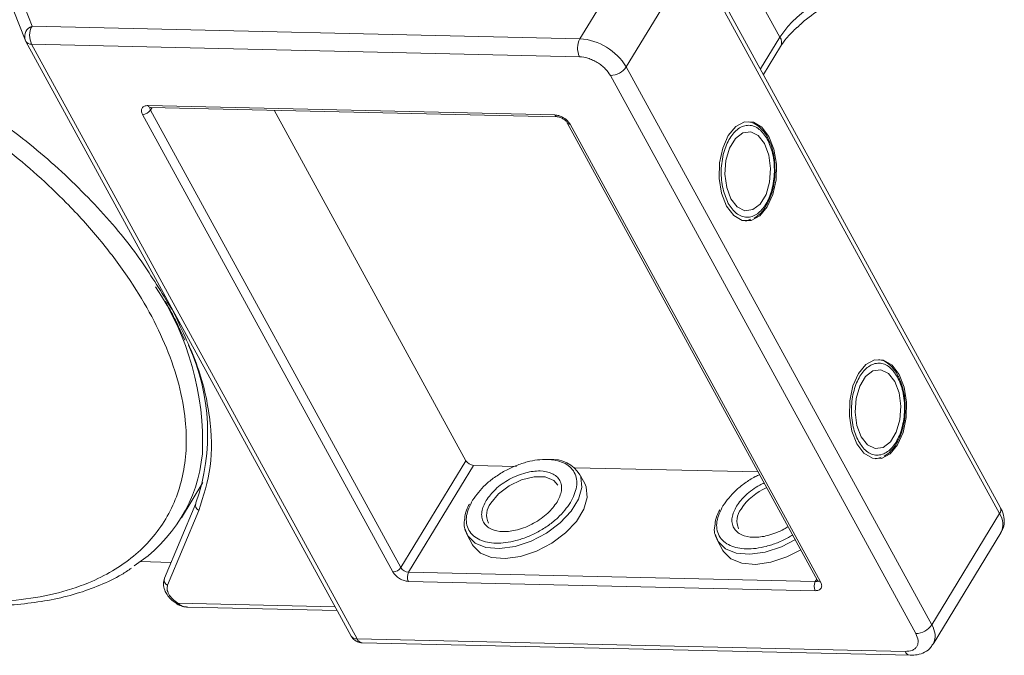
# Model space of a CAD drawing. Header units: millimetres. Extents: x -645 to 830, y -176 to 857.
# Tile 74 of 77: x 643 to 704, y 613 to 652. Entities that reach past the tile are written whole.
import ezdxf

# ---------------------------------------------------------------- set-up
doc = ezdxf.new("R2010")
doc.units = ezdxf.units.MM

msp = doc.modelspace()

# ---------------------------------------------------------------- linework, layer by layer
at = {"color": 7, "linetype": 'Continuous', "lineweight": 15}
for p, q in [((682.39, 657.836), (678.188, 650.931)), ((704.243, 621.877), (685.309, 656.485)), ((681.059, 649.185), (685.26, 656.09)), ((685.26, 656.09), (704.194, 621.482)), ((690.58, 651.033), (688.563, 654.721)), ((644.222, 651.71), (643.459, 653.688)), ((643.106, 652.64), (643.793, 650.858)), ((678.188, 650.931), (644.222, 651.71)), ((643.823, 650.795), (643.793, 650.858)), ((643.823, 650.795), (643.838, 650.763)), ((643.838, 650.763), (664.013, 613.886)), ((690.58, 651.033), (689.375, 649.052)), ((644.196, 650.591), (664.372, 613.713)), ((644.196, 650.591), (678.162, 649.811)), ((689.568, 648.7), (690.625, 650.438)), ((699.992, 614.577), (681.059, 649.185)), ((680.076, 648.647), (699.01, 614.039)), ((651.412, 646.784), (676.624, 646.205)), ((651.665, 646.662), (651.567, 646.5)), ((667.086, 618.133), (651.567, 646.5)), ((651.571, 646.664), (676.783, 646.085)), ((671.12, 624.762), (659.234, 646.488)), ((666.595, 617.864), (651.075, 646.231)), ((677.402, 645.709), (692.921, 617.342)), ((677.581, 645.623), (693.101, 617.256)), ((689.925, 644.574), (689.855, 644.726)), ((688.526, 639.64), (688.423, 639.627)), ((688.554, 639.654), (688.779, 639.729)), ((652.9, 634.144), (652.63, 634.565)), ((653.442, 632.764), (653.686, 632.238)), ((697.995, 629.823), (697.925, 629.975)), ((696.624, 624.903), (696.849, 624.978)), ((667.086, 618.133), (671.12, 624.762)), ((671.598, 624.471), (667.565, 617.842)), ((674.256, 624.41), (671.598, 624.471)), ((696.596, 624.889), (696.493, 624.876)), ((689.243, 624.066), (677.862, 624.327)), ((678.48, 623.352), (678.138, 623.977)), ((653.481, 621.223), (654.812, 623.41)), ((654.368, 622.111), (652.428, 617.473)), ((654.386, 622.147), (654.368, 622.111)), ((652.626, 617.044), (654.566, 621.682)), ((704.194, 621.482), (699.992, 614.577)), ((671.19, 620.175), (671.531, 619.551)), ((700.083, 613.386), (704.285, 620.291)), ((686.705, 619.819), (687.047, 619.195)), ((650.932, 618.503), (652.841, 618.459)), ((667.565, 617.842), (692.777, 617.263)), ((692.765, 616.703), (667.552, 617.282)), ((692.777, 617.263), (692.876, 617.425)), ((653.207, 615.873), (653.207, 615.874)), ((663.018, 615.705), (653.255, 615.929)), ((653.88, 615.682), (663.146, 615.47)), ((698.338, 612.934), (664.372, 613.713)), ((664.69, 613.474), (698.656, 612.695))]:
    msp.add_line(p, q, dxfattribs=at)
at = {"color": 7, "linetype": 'Continuous', "lineweight": 15, "flags": 128}
for points in [[(687.28, 640.554), (687.719, 639.976), (688.242, 639.665), (688.8, 639.652), (689.337, 639.939), (689.802, 640.496), (690.148, 641.27), (690.341, 642.185), (690.363, 643.151), (690.212, 644.074), (689.902, 644.863), (689.464, 645.441), (688.94, 645.752), (688.383, 645.765), (687.845, 645.479), (687.381, 644.921), (687.035, 644.147), (686.841, 643.232), (686.819, 642.266), (686.97, 641.343), (687.28, 640.554)], [(689.633, 644.421), (689.241, 644.919), (688.771, 645.151), (688.279, 645.088), (687.825, 644.738), (687.463, 644.143), (687.237, 643.376), (687.175, 642.527), (687.283, 641.701), (687.549, 640.996), (687.941, 640.498), (688.412, 640.266), (688.904, 640.329), (689.358, 640.679), (689.72, 641.274), (689.946, 642.042), (690.008, 642.89), (689.9, 643.716), (689.633, 644.421)], [(695.351, 625.803), (695.789, 625.225), (696.312, 624.914), (696.87, 624.901), (697.408, 625.188), (697.872, 625.745), (698.218, 626.519), (698.411, 627.434), (698.434, 628.4), (698.282, 629.323), (697.972, 630.112), (697.534, 630.69), (697.011, 631.001), (696.453, 631.014), (695.915, 630.728), (695.451, 630.17), (695.105, 629.396), (694.912, 628.481), (694.889, 627.515), (695.041, 626.592), (695.351, 625.803)], [(697.703, 629.67), (697.312, 630.168), (696.841, 630.4), (696.349, 630.337), (695.895, 629.987), (695.533, 629.392), (695.307, 628.625), (695.245, 627.776), (695.353, 626.95), (695.619, 626.245), (696.011, 625.747), (696.482, 625.515), (696.974, 625.578), (697.428, 625.928), (697.79, 626.523), (698.016, 627.291), (698.078, 628.139), (697.97, 628.965), (697.703, 629.67)], [(678.187, 623.879), (678.232, 623.762), (678.298, 623.108), (678.095, 622.379), (677.637, 621.626), (676.959, 620.907), (676.111, 620.275), (675.155, 619.777), (674.163, 619.448), (673.208, 619.315), (672.361, 619.387), (671.685, 619.658), (671.229, 620.108), (671.05, 620.563)], [(672.66, 622.122), (673.137, 622.705), (673.799, 623.212), (674.564, 623.582), (675.342, 623.77), (676.038, 623.754), (676.569, 623.536), (676.818, 623.254)], [(671.531, 619.551), (671.571, 619.484), (672.026, 619.034), (672.702, 618.763), (673.549, 618.691), (674.504, 618.824), (675.496, 619.153), (676.452, 619.651), (677.301, 620.283), (677.979, 621.002), (678.437, 621.754), (678.64, 622.484), (678.574, 623.137), (678.48, 623.352)], [(691.54, 619.866), (690.671, 619.421), (689.678, 619.092), (688.723, 618.959), (687.876, 619.031), (687.2, 619.302), (686.745, 619.752), (686.566, 620.207)], [(687.047, 619.195), (687.086, 619.128), (687.542, 618.678), (688.218, 618.407), (689.065, 618.335), (690.02, 618.468), (691.012, 618.797), (691.882, 619.242)]]:
    msp.add_lwpolyline(points, dxfattribs=at)
at = {"color": 7, "linetype": 'Continuous', "lineweight": 15}
for centre, radius, start, end in [((696.136, 647.296), 6.695, 91.29253, 146.07318), ((644.473, 651.051), 0.706, 110.78698, 195.82957), ((645.29, 651.126), 1.217, 151.28833, 206.07738), ((644.163, 650.981), 0.392, 213.84386, 274.84199), ((679.256, 650.346), 1.217, 151.28833, 206.07738), ((677.938, 647.288), 3.651, 31.28833, 86.07738), ((690.094, 650.697), 0.592, 334.03837, 34.63952), ((680.049, 649.864), 1.217, 271.29253, 326.07318), ((651.062, 646.84), 0.609, 271.29253, 326.07318), ((651.588, 646.853), 0.19, 201.42703, 264.62651), ((651.747, 646.617), 0.215, 166.96444, 213.12547), ((676.801, 646.274), 0.19, 201.41619, 264.73451), ((677.564, 645.817), 0.195, 213.62857, 274.99272), ((637.408, 625.905), 17.389, 357.65772, 33.69882), ((641.858, 626.462), 13.251, 340.9924, 24.35035), ((645.536, 626.058), 9.286, 302.73279, 354.66622), ((671.64, 625.078), 0.609, 211.28833, 266.07738), ((676.461, 622.822), 2.023, 31.46144, 94.78041), ((691.265, 619.691), 3.721, 113.66206, 146.11822), ((654.703, 622.005), 0.351, 162.4358, 246.95329), ((673.57, 621.389), 1.169, 141.16362, 204.84518), ((689.086, 621.033), 1.169, 141.16362, 204.84518), ((703.876, 621.721), 0.398, 323.05751, 22.98806), ((703.272, 620.813), 1.139, 332.73921, 35.93869), ((666.581, 618.472), 0.609, 271.29253, 326.07318), ((667.606, 618.449), 0.609, 211.28833, 266.07738), ((668.098, 617.549), 0.609, 151.28833, 206.07738), ((652.763, 617.367), 0.351, 162.4358, 246.95329), ((693.311, 616.971), 0.609, 151.28833, 206.07738), ((692.799, 617.477), 0.215, 264.24648, 310.36926), ((693.086, 617.454), 0.199, 214.37766, 274.3082), ((653.11, 616.007), 0.165, 306.2171, 331.91249), ((698.982, 615.256), 1.217, 271.29253, 326.07318), ((699.001, 613.902), 1.199, 335.01474, 34.24778), ((664.339, 614.104), 0.392, 213.84386, 274.84199), ((664.733, 613.862), 0.39, 202.38401, 263.66952), ((698.704, 613.09), 0.399, 203.0669, 262.93411)]:
    msp.add_arc(centre, radius, start, end, dxfattribs=at)
for points, knots in [([(691.652, 651.618), (691.752, 651.716), (692.201, 652.157), (693.238, 652.866), (694.652, 653.645), (695.542, 653.875), (695.985, 653.99)], [0, 0, 0, 0, 0.078725, 0.3545282, 0.678962, 1, 1, 1, 1]), ([(620.618, 652.895), (621.486, 652.841), (623.247, 652.733), (626.079, 652.212), (628.808, 651.474), (631.367, 650.571), (633.715, 649.577), (636.047, 648.421), (639.095, 646.675), (641.972, 644.668), (644.576, 642.479), (646.536, 640.612), (648.429, 638.52), (650.15, 636.241), (651.541, 633.979), (652.621, 631.725), (653.382, 629.468), (653.758, 627.411), (653.817, 625.588), (653.634, 623.999), (653.213, 622.506), (652.329, 620.672), (650.986, 619.12), (649.24, 617.903), (647.616, 617.097), (645.634, 616.467), (643.308, 616.064), (641.623, 616.035), (640.793, 616.02)], [0, 0, 0, 0, 0.038862, 0.078912, 0.1200677, 0.1522272, 0.1843815, 0.2172151, 0.2500433, 0.3156185, 0.347778, 0.3799323, 0.4210926, 0.4611415, 0.5, 0.5388632, 0.578912, 0.6200677, 0.6522272, 0.6843815, 0.7172151, 0.7500433, 0.8156185, 0.847778, 0.8799323, 0.9210926, 0.9611404, 1, 1, 1, 1]), ([(690.628, 650.438), (690.631, 650.444), (690.715, 650.609), (690.999, 650.972), (691.343, 651.368), (691.589, 651.583), (691.641, 651.629)], [0, 0, 0, 0, 0.015478, 0.440972, 0.880268, 1, 1, 1, 1]), ([(678.162, 649.811), (678.333, 649.792), (678.597, 649.763), (678.976, 649.615), (679.262, 649.463), (679.528, 649.279), (679.833, 649.011), (679.981, 648.79), (680.076, 648.647)], [0, 0, 0, 0, 0.239443, 0.369807, 0.5, 0.630364, 0.760557, 1, 1, 1, 1]), ([(652.63, 634.565), (652.029, 635.555), (650.734, 637.695), (647.968, 640.897), (644.636, 644.072), (642.072, 645.926), (640.799, 646.845)], [0, 0, 0, 0, 0.2241567, 0.4840874, 0.7440182, 1, 1, 1, 1]), ([(651.075, 646.231), (651.045, 646.302), (650.998, 646.412), (651.006, 646.542), (651.041, 646.631), (651.103, 646.702), (651.215, 646.769), (651.334, 646.778), (651.412, 646.784)], [0, 0, 0, 0, 0.239443, 0.36955, 0.5, 0.630107, 0.760557, 1, 1, 1, 1]), ([(651.514, 646.659), (651.515, 646.66), (651.517, 646.661), (651.553, 646.663), (651.571, 646.664)], [0, 0, 0, 0, 0.489545, 1, 1, 1, 1]), ([(676.624, 646.205), (676.71, 646.196), (676.842, 646.181), (677.031, 646.107), (677.174, 646.031), (677.307, 645.939), (677.46, 645.805), (677.533, 645.695), (677.581, 645.623)], [0, 0, 0, 0, 0.239443, 0.3695502, 0.4999998, 0.6301073, 0.760557, 1, 1, 1, 1]), ([(676.783, 646.085), (676.784, 646.085), (676.8, 646.086), (676.854, 646.08), (676.934, 646.059), (677.029, 646.025), (677.096, 645.988), (677.134, 645.966)], [0, 0, 0, 0, 0.005502, 0.267632, 0.473873, 0.70006, 1, 1, 1, 1]), ([(677.134, 645.966), (677.181, 645.935), (677.246, 645.891), (677.32, 645.82), (677.367, 645.766), (677.395, 645.723), (677.401, 645.71), (677.401, 645.709)], [0, 0, 0, 0, 0.385972, 0.536023, 0.767852, 0.991612, 1, 1, 1, 1]), ([(689.855, 644.726), (689.837, 644.765), (689.749, 644.965), (689.53, 645.258), (689.193, 645.57), (688.88, 645.753), (688.682, 645.762), (688.629, 645.765)], [0, 0, 0, 0, 0.0646456, 0.3307459, 0.605417, 0.8941319, 1, 1, 1, 1]), ([(687.381, 640.72), (687.257, 641.003), (687.065, 641.441), (686.955, 642.165), (686.934, 642.746), (686.981, 643.329), (687.129, 644.038), (687.447, 644.801), (687.903, 645.311), (688.32, 645.528), (688.657, 645.579), (688.991, 645.511), (689.403, 645.283), (689.645, 644.927), (689.801, 644.697)], [0, 0, 0, 0, 0.119721, 0.184837, 0.25, 0.315115, 0.380279, 0.5, 0.619721, 0.684837, 0.75, 0.815115, 0.880279, 1, 1, 1, 1]), ([(689.801, 644.697), (689.926, 644.414), (690.117, 643.976), (690.227, 643.252), (690.249, 642.671), (690.201, 642.089), (690.054, 641.379), (689.736, 640.617), (689.28, 640.107), (688.863, 639.889), (688.525, 639.838), (688.191, 639.906), (687.78, 640.134), (687.538, 640.49), (687.381, 640.72)], [0, 0, 0, 0, 0.119721, 0.184837, 0.25, 0.315115, 0.380279, 0.5, 0.619721, 0.684837, 0.75, 0.815115, 0.880279, 1, 1, 1, 1]), ([(690.281, 642.67), (690.274, 642.966), (690.264, 643.381), (690.15, 643.95), (690.055, 644.305), (689.954, 644.513), (689.925, 644.574)], [0, 0, 0, 0, 0.432034, 0.604386, 0.884605, 1, 1, 1, 1]), ([(688.984, 639.796), (689.125, 639.894), (689.417, 640.096), (689.748, 640.564), (689.982, 641.059), (690.135, 641.542), (690.246, 642.068), (690.268, 642.458), (690.281, 642.67)], [0, 0, 0, 0, 0.191308, 0.39709, 0.559843, 0.686792, 0.830349, 1, 1, 1, 1]), ([(652.481, 634.633), (652.684, 634.282), (653.047, 633.656), (653.322, 633.037), (653.442, 632.764)], [0, 0, 0, 0, 0.560181, 1, 1, 1, 1]), ([(654.566, 621.682), (654.851, 622.567), (655.426, 624.349), (655.328, 627.448), (654.572, 630.74), (653.455, 633.015), (652.9, 634.144)], [0, 0, 0, 0, 0.248086, 0.5, 0.751914, 1, 1, 1, 1]), ([(695.451, 625.969), (695.327, 626.253), (695.135, 626.69), (695.025, 627.414), (695.004, 627.995), (695.051, 628.578), (695.199, 629.287), (695.517, 630.05), (695.973, 630.56), (696.39, 630.777), (696.728, 630.828), (697.062, 630.76), (697.473, 630.532), (697.715, 630.177), (697.872, 629.946)], [0, 0, 0, 0, 0.119721, 0.184837, 0.25, 0.315115, 0.380279, 0.5, 0.619721, 0.684837, 0.75, 0.815115, 0.880279, 1, 1, 1, 1]), ([(697.925, 629.975), (697.907, 630.014), (697.819, 630.214), (697.6, 630.508), (697.263, 630.819), (696.95, 631.002), (696.752, 631.011), (696.699, 631.014)], [0, 0, 0, 0, 0.064646, 0.330746, 0.605417, 0.894132, 1, 1, 1, 1]), ([(697.872, 629.946), (697.996, 629.663), (698.188, 629.225), (698.297, 628.501), (698.319, 627.92), (698.271, 627.338), (698.124, 626.628), (697.806, 625.866), (697.35, 625.356), (696.933, 625.138), (696.595, 625.088), (696.261, 625.155), (695.85, 625.384), (695.608, 625.739), (695.451, 625.969)], [0, 0, 0, 0, 0.119721, 0.184837, 0.25, 0.315115, 0.380279, 0.5, 0.619721, 0.684837, 0.75, 0.815115, 0.880279, 1, 1, 1, 1]), ([(698.351, 627.919), (698.344, 628.215), (698.334, 628.63), (698.221, 629.2), (698.125, 629.554), (698.024, 629.762), (697.995, 629.823)], [0, 0, 0, 0, 0.432034, 0.604386, 0.884605, 1, 1, 1, 1]), ([(697.054, 625.046), (697.195, 625.143), (697.487, 625.345), (697.819, 625.813), (698.052, 626.308), (698.205, 626.791), (698.316, 627.317), (698.339, 627.707), (698.351, 627.919)], [0, 0, 0, 0, 0.191308, 0.39709, 0.559843, 0.686792, 0.830349, 1, 1, 1, 1]), ([(671.533, 622.316), (671.772, 622.641), (672.14, 623.142), (672.887, 623.738), (673.532, 624.145), (674.224, 624.471), (675.122, 624.768), (676.189, 624.905), (677.062, 624.724), (677.579, 624.394), (677.86, 624.045), (678, 623.621), (678.011, 623.008), (677.768, 622.504), (677.609, 622.176)], [0, 0, 0, 0, 0.119728, 0.18418, 0.25, 0.31582, 0.380272, 0.5, 0.619728, 0.68418, 0.75, 0.81582, 0.880272, 1, 1, 1, 1]), ([(676.769, 622.196), (676.883, 622.433), (677.059, 622.798), (677.052, 623.242), (676.95, 623.547), (676.749, 623.8), (676.374, 624.038), (675.742, 624.17), (674.968, 624.07), (674.318, 623.855), (673.819, 623.619), (673.354, 623.327), (672.814, 622.896), (672.546, 622.532), (672.373, 622.297)], [0, 0, 0, 0, 0.119721, 0.184886, 0.25, 0.315164, 0.380279, 0.5, 0.619721, 0.684886, 0.75, 0.815164, 0.880279, 1, 1, 1, 1]), ([(687.048, 621.96), (687.287, 622.286), (687.655, 622.788), (688.403, 623.379), (688.914, 623.716), (689.238, 623.863), (689.33, 623.905)], [0, 0, 0, 0, 0.433428, 0.66675, 0.905024, 1, 1, 1, 1]), ([(689.616, 623.384), (689.523, 623.342), (689.264, 623.226), (688.87, 622.969), (688.329, 622.541), (688.061, 622.176), (687.888, 621.941)], [0, 0, 0, 0, 0.126659, 0.354302, 0.581769, 1, 1, 1, 1]), ([(671.342, 622.072), (671.27, 621.947), (671.09, 621.635), (671.064, 621.338), (671.049, 621.161)], [0, 0, 0, 0, 0.401017, 1, 1, 1, 1]), ([(677.609, 622.176), (677.37, 621.851), (677.002, 621.35), (676.255, 620.754), (675.61, 620.347), (674.918, 620.021), (674.02, 619.724), (672.953, 619.587), (672.08, 619.768), (671.563, 620.098), (671.281, 620.447), (671.142, 620.871), (671.131, 621.484), (671.374, 621.988), (671.533, 622.316)], [0, 0, 0, 0, 0.119728, 0.18418, 0.25, 0.31582, 0.380272, 0.5, 0.619728, 0.68418, 0.75, 0.81582, 0.880272, 1, 1, 1, 1]), ([(672.373, 622.297), (672.259, 622.06), (672.082, 621.694), (672.09, 621.25), (672.192, 620.945), (672.393, 620.693), (672.768, 620.454), (673.4, 620.322), (674.174, 620.422), (674.824, 620.637), (675.323, 620.873), (675.788, 621.165), (676.328, 621.597), (676.596, 621.96), (676.769, 622.196)], [0, 0, 0, 0, 0.119721, 0.184886, 0.25, 0.315164, 0.380279, 0.5, 0.619721, 0.684886, 0.75, 0.815164, 0.880279, 1, 1, 1, 1]), ([(691.376, 620.167), (691.291, 620.112), (690.992, 619.918), (690.432, 619.668), (689.537, 619.367), (688.468, 619.232), (687.595, 619.412), (687.078, 619.742), (686.797, 620.091), (686.658, 620.515), (686.647, 621.128), (686.89, 621.632), (687.048, 621.96)], [0, 0, 0, 0, 0.033799, 0.118592, 0.201624, 0.355866, 0.510108, 0.59314, 0.677933, 0.762726, 0.845758, 1, 1, 1, 1]), ([(687.888, 621.941), (687.774, 621.704), (687.598, 621.338), (687.605, 620.894), (687.708, 620.589), (687.909, 620.337), (688.283, 620.098), (688.916, 619.967), (689.69, 620.065), (690.339, 620.282), (690.768, 620.478), (691.006, 620.633), (691.091, 620.688)], [0, 0, 0, 0, 0.152268, 0.235147, 0.317962, 0.400841, 0.483657, 0.635924, 0.788192, 0.871071, 0.953886, 1, 1, 1, 1]), ([(686.858, 621.716), (686.786, 621.591), (686.605, 621.279), (686.579, 620.982), (686.564, 620.805)], [0, 0, 0, 0, 0.401017, 1, 1, 1, 1]), ([(704.267, 620.317), (704.322, 620.399), (704.478, 620.637), (704.5, 621.12), (704.411, 621.561), (704.273, 621.8), (704.23, 621.874)], [0, 0, 0, 0, 0.179646, 0.517827, 0.85097, 1, 1, 1, 1]), ([(671.049, 621.161), (671.031, 621.082), (670.946, 620.713), (671.083, 620.412), (671.19, 620.175)], [0, 0, 0, 0, 0.212887, 1, 1, 1, 1]), ([(686.564, 620.805), (686.546, 620.726), (686.461, 620.357), (686.598, 620.056), (686.705, 619.819)], [0, 0, 0, 0, 0.212887, 1, 1, 1, 1]), ([(641.102, 615.797), (641.409, 615.79), (642.322, 615.768), (643.765, 615.877), (645.424, 616.117), (646.992, 616.5), (648.455, 617.028), (649.594, 617.56), (650.187, 617.967), (650.382, 618.1)], [0, 0, 0, 0, 0.083579, 0.248214, 0.413815, 0.580411, 0.748174, 0.91744, 1, 1, 1, 1]), ([(667.552, 617.282), (667.466, 617.291), (667.335, 617.306), (667.145, 617.38), (667.002, 617.456), (666.869, 617.548), (666.716, 617.682), (666.643, 617.792), (666.595, 617.864)], [0, 0, 0, 0, 0.239443, 0.36955, 0.5, 0.630107, 0.760557, 1, 1, 1, 1]), ([(652.439, 617.469), (652.404, 617.359), (652.328, 617.118), (652.421, 616.763), (652.591, 616.452), (652.848, 616.133), (653.109, 615.948), (653.273, 615.832)], [0, 0, 0, 0, 0.189336, 0.414299, 0.570527, 0.730614, 1, 1, 1, 1]), ([(653.255, 615.929), (653.146, 616.01), (652.919, 616.178), (652.686, 616.489), (652.569, 616.798), (652.607, 616.964), (652.626, 617.044)], [0, 0, 0, 0, 0.241864, 0.5, 0.758136, 1, 1, 1, 1]), ([(693.101, 617.256), (693.131, 617.185), (693.178, 617.075), (693.17, 616.944), (693.136, 616.856), (693.073, 616.785), (692.961, 616.718), (692.842, 616.709), (692.765, 616.703)], [0, 0, 0, 0, 0.239443, 0.36955, 0.5, 0.630107, 0.760557, 1, 1, 1, 1]), ([(692.921, 617.342), (692.928, 617.329), (692.942, 617.301), (692.943, 617.284), (692.943, 617.287), (692.943, 617.288)], [0, 0, 0, 0, 0.437848, 0.899625, 1, 1, 1, 1]), ([(653.207, 615.874), (653.319, 615.816), (653.531, 615.707), (653.768, 615.69), (653.879, 615.682)], [0, 0, 0, 0, 0.529898, 1, 1, 1, 1]), ([(653.255, 615.929), (653.347, 615.859), (653.531, 615.716), (653.763, 615.697), (653.881, 615.688)], [0, 0, 0, 0, 0.493587, 1, 1, 1, 1]), ([(699.01, 614.039), (699.071, 613.897), (699.164, 613.677), (699.148, 613.416), (699.08, 613.239), (698.954, 613.098), (698.73, 612.963), (698.492, 612.945), (698.338, 612.934)], [0, 0, 0, 0, 0.239443, 0.369807, 0.5, 0.630364, 0.760557, 1, 1, 1, 1]), ([(664.015, 613.887), (664.019, 613.877), (664.057, 613.797), (664.178, 613.661), (664.397, 613.526), (664.585, 613.461), (664.684, 613.476), (664.69, 613.477)], [0, 0, 0, 0, 0.038505, 0.323132, 0.637905, 0.979005, 1, 1, 1, 1]), ([(698.655, 612.696), (698.805, 612.701), (699.121, 612.71), (699.563, 612.873), (699.916, 613.112), (700.028, 613.336), (700.066, 613.411)], [0, 0, 0, 0, 0.261157, 0.549328, 0.849591, 1, 1, 1, 1])]:
    msp.add_open_spline(points, degree=3, knots=knots, dxfattribs=at)

doc.saveas('drawing.dxf')
